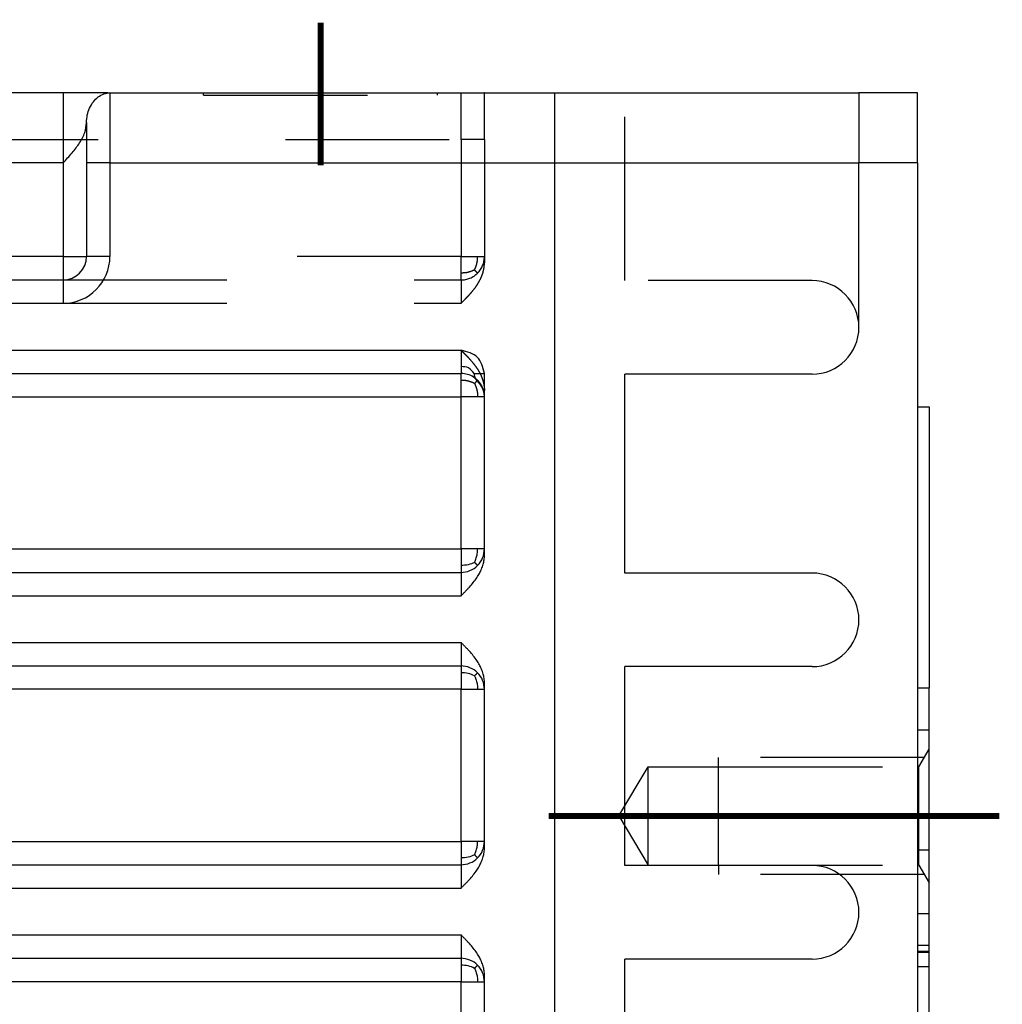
# Model space of a CAD drawing. Header units: inches. Extents: x -493 to 473, y -244 to 299.
# Tile 35 of 76: x -90 to -48, y -1 to 41. Entities that reach past the tile are written whole.
import ezdxf

# ---------------------------------------------------------------- set-up
doc = ezdxf.new("R2010")
doc.units = ezdxf.units.IN
doc.linetypes.add('DASHED', pattern=[15, 7, -8])
doc.linetypes.add('DOT_CENTER', pattern=[14, 12, -1, 0, -1])
doc.layers.add('1', color=7, linetype='Continuous')

# ---------------------------------------------------------------- blocks, each defined once
blk = doc.blocks.new('014_G23_G27_BF_B3_B14_Motor_Bgr_63_EEXDe_1_1__5', base_point=(-333.5, -67.258))
at = {"color": 7, "linetype": 'Continuous'}
for p, q in [((-88, 38.242), (-108.5, 38.242)), ((-86.092, 38.242), (-88, 38.242)), ((-86, 38.242), (-82, 38.242)), ((-86, 38.242), (-86, 38.242)), ((-82, 38.242), (-72, 38.242)), ((-72, 38.242), (-71, 38.242)), ((-71, 38.242), (-70.015, 38.242)), ((-70.015, 38.242), (-67, 38.242)), ((-67, 38.242), (-64, 38.242)), ((-64, 38.242), (-54, 38.242)), ((-54, 38.242), (-54, 35.242)), ((-51.5, 38.242), (-54, 38.242)), ((-51.5, 35.242), (-51.5, 38.242)), ((-87, 36.974), (-87, 35.242)), ((-87, 35.242), (-87, 31.242)), ((-54, 28.211), (-54, 35.242)), ((-51.5, 35.242), (-51.5, 24.811)), ((-105.5, 30.242), (-88, 30.242)), ((-105.5, 26.242), (-71, 26.242)), ((-70, 25.51), (-70, 26.242)), ((-56, 26.211), (-64, 26.211)), ((-64, 17.711), (-64, 26.211)), ((-70, 25.242), (-70, 25.51)), ((-70, 18.742), (-70, 25.242)), ((-51.5, 24.811), (-51.5, 12.811)), ((-51.5, 24.811), (-51, 24.811)), ((-51, 24.811), (-51, 12.811)), ((-70, 18.474), (-70, 18.742)), ((-105.5, 17.742), (-71, 17.742)), ((-56, 17.711), (-64, 17.711)), ((-105.5, 13.742), (-71, 13.742)), ((-64, 5.211), (-64, 13.711)), ((-56, 13.711), (-64, 13.711)), ((-70, 12.742), (-70, 13.01)), ((-70, 6.242), (-70, 12.742)), ((-51.5, 12.811), (-51.5, 11.01)), ((-51, 11.01), (-51, 12.811)), ((-51.5, 11.01), (-51, 11.01)), ((-51, 10.188), (-51, 11.01)), ((-51, 5.874), (-51, 10.188)), ((-70, 5.974), (-70, 6.242)), ((-51, 4.468), (-51, 5.874)), ((-105.5, 5.242), (-71, 5.242)), ((-56, 5.211), (-64, 5.211)), ((-51, 3.139), (-51, 4.468)), ((-51, 1.811), (-51, 3.139)), ((-51, 1.537), (-51, 1.811)), ((-51, 1.497), (-51, 1.537)), ((-51, 0.874), (-51, 1.497)), ((-105.5, 1.242), (-71, 1.242)), ((-64, -7.289), (-64, 1.211)), ((-56, 1.211), (-64, 1.211)), ((-51, -1.689), (-51, 0.874)), ((-70, 0.242), (-70, 0.51)), ((-70, -6.258), (-70, 0.242))]:
    blk.add_line(p, q, dxfattribs=at)
at = {"color": 1, "linetype": 'DASHED'}
for p, q in [((-86.092, 38.242), (-86, 38.242)), ((-82, 38.142), (-82, 38.242)), ((-82, 38.142), (-72, 38.142)), ((-72, 38.142), (-72, 38.242)), ((-71, 36.242), (-71, 38.242)), ((-70, 36.242), (-70, 38.232)), ((-64, 30.211), (-64, 38.242)), ((-108.5, 36.242), (-71, 36.242)), ((-70, 36.242), (-71, 36.242)), ((-71, 36.242), (-71, 31.242)), ((-70, 36.242), (-70, 31.242)), ((-70, 31.242), (-70, 30.974)), ((-88, 30.242), (-71, 30.242)), ((-56, 30.211), (-64, 30.211)), ((-51.5, 12.811), (-51, 12.811)), ((-51.5, 11.01), (-51.5, 5.874)), ((-51.439, 9.428), (-51, 10.188)), ((-64.262, 7.328), (-63, 9.428)), ((-63, 5.228), (-63, 9.428)), ((-63, 9.428), (-60, 9.428)), ((-60, 9.428), (-51.439, 9.428)), ((-60, 5.228), (-60, 9.428)), ((-51.439, 5.228), (-51.439, 9.428)), ((-64.262, 7.328), (-63, 5.228)), ((-51.5, 5.874), (-51.5, 3.139)), ((-51.5, 5.874), (-51, 5.874)), ((-63, 5.228), (-60, 5.228)), ((-60, 5.228), (-51.439, 5.228)), ((-51.439, 5.228), (-51, 4.468)), ((-51.5, 3.139), (-51.5, 1.811)), ((-51, 3.139), (-51.5, 3.139)), ((-51.5, 1.811), (-51.5, 1.537)), ((-51.5, 1.811), (-51, 1.811)), ((-51.5, 1.537), (-51.5, 1.497)), ((-51, 1.537), (-51.5, 1.537)), ((-51.5, 1.497), (-51.5, 0.874)), ((-51, 1.497), (-51.5, 1.497)), ((-51, 0.874), (-51.5, 0.874)), ((-51.5, 0.874), (-51.5, -4.526))]:
    blk.add_line(p, q, dxfattribs=at)
at = {"color": 1, "linetype": 'Continuous'}
for p, q in [((-86, 38.242), (-86, 35.242)), ((-67, 38.242), (-67, 35.242)), ((-88, 35.242), (-108.5, 35.242)), ((-88, 35.242), (-88, 31.242)), ((-86, 35.242), (-87, 35.242)), ((-86, 35.242), (-67, 35.242)), ((-86, 35.242), (-86, 31.242)), ((-67, 35.242), (-54, 35.242)), ((-67, 35.242), (-67, -40.758)), ((-51.5, 35.242), (-54, 35.242)), ((-88, 31.242), (-105.5, 31.242)), ((-88, 31.242), (-87, 31.242)), ((-88, 31.242), (-88, 30.242)), ((-86, 31.242), (-87, 31.242)), ((-88, 30.242), (-88, 29.242)), ((-105.5, 29.242), (-88, 29.242)), ((-105.5, 27.242), (-71, 27.242)), ((-71, 25.949), (-71, 26.242)), ((-71, 25.242), (-71, 25.949)), ((-105.5, 25.242), (-71, 25.242)), ((-70.293, 25.242), (-71, 25.242)), ((-71, 18.742), (-71, 25.242)), ((-70, 25.242), (-70.293, 25.242)), ((-71, 6.242), (-71, 12.742)), ((-71, -6.258), (-71, 0.242))]:
    blk.add_line(p, q, dxfattribs=at)
at = {"color": 7, "linetype": 'Continuous'}
for centre, radius, start, end in [((-88, 31.242), 1, -90, 0), ((-56, 28.211), 2, -90, 0), ((-71, 25.242), 1, 57.4758, 90), ((-71, 18.742), 1, -45, 0), ((-71, 18.742), 1, -90, -45), ((-56, 15.711), 2, -90, 90), ((-71, 12.742), 1, 45, 90), ((-71, 12.742), 1, 0, 45), ((-71, 6.242), 1, -45, 0), ((-71, 6.242), 1, -90, -45), ((-56, 3.211), 2, -90, 90), ((-71, 0.242), 1, 45, 90), ((-71, 0.242), 1, 0, 45)]:
    blk.add_arc(centre, radius, start, end, dxfattribs=at)
at = {"color": 1, "linetype": 'Continuous'}
blk.add_arc((-88, 31.242), 2, -90, 0, dxfattribs=at)
at = {"color": 1, "linetype": 'DASHED'}
for centre, radius, start, end in [((-71, 31.242), 1, -45, 0), ((-71, 31.242), 1, -90, -45), ((-56, 28.211), 2, 0, 90), ((-71, 25.242), 1, 45, 57.4758), ((-71, 25.242), 1, 0, 45)]:
    blk.add_arc(centre, radius, start, end, dxfattribs=at)
at = {"color": 1, "linetype": 'Continuous'}
for points, knots in [([(-88, 38.242), (-88, 38.22), (-88, 38.177), (-88, 38.035), (-88, 37.763), (-88, 37.391), (-88, 37), (-88, 36.657), (-88, 36.363), (-88, 36.044), (-88, 35.68), (-88, 35.389), (-88, 35.242)], [0, 0, 0, 0, 0.06497, 0.129939, 0.427487, 0.87868, 1.246792, 1.601932, 1.907437, 2.126644, 2.558515, 3, 3, 3, 3]), ([(-87, 36.974), (-86.993, 37.08), (-86.98, 37.292), (-86.877, 37.593), (-86.72, 37.86), (-86.513, 38.07), (-86.268, 38.214), (-86.088, 38.233), (-86, 38.242)], [0, 0, 0, 0, 0.316971, 0.63511, 0.944651, 1.237907, 1.51283, 1.775506, 1.775506, 1.775506, 1.775506]), ([(-88, 35.242), (-87.87, 35.385), (-87.619, 35.661), (-87.294, 36.084), (-87.051, 36.518), (-87.016, 36.827), (-87, 36.974)], [0, 0, 0, 0, 0.577881, 1.118945, 1.603187, 2.04284, 2.04284, 2.04284, 2.04284]), ([(-71, 27.242), (-71, 27.219), (-71, 27.173), (-71, 27.096), (-71, 26.991), (-71, 26.868), (-71, 26.745), (-71, 26.636), (-71, 26.57), (-71, 26.535)], [0, 0, 0, 0, 0.069749, 0.1374461, 0.2320911, 0.3826835, 0.5068363, 0.6026752, 0.7071068, 0.7071068, 0.7071068, 0.7071068]), ([(-70.442, 26.242), (-70.514, 26.336), (-70.654, 26.521), (-70.886, 26.53), (-71, 26.535)], [0, 0, 0, 0, 0.3365166, 0.6607595, 0.6607595, 0.6607595, 0.6607595]), ([(-71, 26.535), (-71, 26.498), (-71, 26.426), (-71, 26.341), (-71, 26.28), (-71, 26.255), (-71, 26.242)], [0, 0, 0, 0, 0.1112849, 0.2167728, 0.254833, 0.2928932, 0.2928932, 0.2928932, 0.2928932]), ([(-70.442, 26.242), (-70.436, 26.191), (-70.427, 26.102), (-70.381, 26.027), (-70.363, 25.995)], [0, 0, 0, 0, 0.1530578, 0.2618082, 0.2618082, 0.2618082, 0.2618082]), ([(-70.442, 26.242), (-70.408, 26.242), (-70.34, 26.242), (-70.232, 26.242), (-70.119, 26.242), (-70.04, 26.242), (-70, 26.242)], [0, 0, 0, 0, 0.1020502, 0.2041004, 0.3229473, 0.4417942, 0.4417942, 0.4417942, 0.4417942]), ([(-105.5, 18.742), (-105.476, 18.742), (-105.429, 18.742), (-99.656, 18.742), (-88.179, 18.742), (-76.726, 18.742), (-71, 18.742)], [0, 0, 0, 0, 0.070775, 0.141497, 17.320786, 34.500075, 34.500075, 34.500075, 34.500075]), ([(-71, 18.742), (-71, 18.679), (-71, 18.556), (-71, 18.373), (-71, 18.2), (-71, 18.087), (-71, 18.035)], [0, 0, 0, 0, 0.1891186, 0.3680946, 0.5497928, 0.7071067, 0.7071067, 0.7071067, 0.7071067]), ([(-70.293, 18.742), (-70.343, 18.742), (-70.452, 18.742), (-70.622, 18.742), (-70.807, 18.742), (-70.935, 18.742), (-71, 18.742)], [0, 0, 0, 0, 0.1515365, 0.3244233, 0.5120164, 0.7071068, 0.7071068, 0.7071068, 0.7071068]), ([(-70.423, 18.17), (-70.409, 18.201), (-70.381, 18.261), (-70.347, 18.354), (-70.321, 18.447), (-70.304, 18.54), (-70.294, 18.638), (-70.293, 18.706), (-70.293, 18.742)], [0, 0, 0, 0, 0.1007964, 0.2003149, 0.2958553, 0.3887386, 0.4843943, 0.5921619, 0.5921619, 0.5921619, 0.5921619]), ([(-70, 18.742), (-70.013, 18.742), (-70.038, 18.742), (-70.094, 18.742), (-70.179, 18.742), (-70.251, 18.742), (-70.293, 18.742)], [0, 0, 0, 0, 0.0380602, 0.0761205, 0.1685304, 0.2928932, 0.2928932, 0.2928932, 0.2928932]), ([(-70.423, 18.17), (-70.513, 18.13), (-70.697, 18.048), (-70.898, 18.039), (-71, 18.035)], [0, 0, 0, 0, 0.2927896, 0.5973845, 0.5973845, 0.5973845, 0.5973845]), ([(-70.423, 18.17), (-70.418, 18.165), (-70.409, 18.156), (-70.396, 18.142), (-70.383, 18.129), (-70.371, 18.116), (-70.36, 18.105), (-70.35, 18.094), (-70.34, 18.084), (-70.332, 18.076), (-70.324, 18.068), (-70.317, 18.061), (-70.311, 18.054), (-70.306, 18.049), (-70.302, 18.045), (-70.298, 18.041), (-70.296, 18.039), (-70.294, 18.037), (-70.293, 18.036), (-70.293, 18.035), (-70.293, 18.035)], [0, 0, 0, 0, 0.0202023, 0.0394842, 0.0577639, 0.0749697, 0.0910403, 0.1059249, 0.1195832, 0.1319849, 0.1431106, 0.1529508, 0.1615067, 0.1687898, 0.174822, 0.1796356, 0.1832738, 0.1857908, 0.1872553, 0.1877795, 0.1877795, 0.1877795, 0.1877795]), ([(-71, 18.035), (-71, 17.992), (-71, 17.918), (-71, 17.831), (-71, 17.781), (-71, 17.758), (-71, 17.746), (-71, 17.742)], [0, 0, 0, 0, 0.128881, 0.2226816, 0.2588554, 0.2797053, 0.2928933, 0.2928933, 0.2928933, 0.2928933]), ([(-71, 17.742), (-71, 17.735), (-71, 17.72), (-71, 17.694), (-71, 17.662), (-71, 17.62), (-71, 17.57), (-71, 17.512), (-71, 17.441), (-71, 17.355), (-71, 17.256), (-71, 17.149), (-71, 17.062), (-71, 16.998), (-71, 16.959), (-71, 16.92), (-71, 16.882), (-71, 16.846), (-71, 16.813), (-71, 16.786), (-71, 16.765), (-71, 16.751), (-71, 16.744), (-71, 16.742)], [0, 0, 0, 0, 0.0219862, 0.0439724, 0.0777752, 0.1196121, 0.1694269, 0.2271638, 0.2927665, 0.383856, 0.4831305, 0.5906266, 0.7063809, 0.7439429, 0.7831292, 0.8226473, 0.8612048, 0.8975093, 0.9302683, 0.9581893, 0.9799799, 0.9943476, 1, 1, 1, 1]), ([(-105.5, 16.742), (-105.476, 16.742), (-105.429, 16.742), (-99.656, 16.742), (-88.179, 16.742), (-76.726, 16.742), (-71, 16.742)], [0, 0, 0, 0, 0.07049, 0.14101, 17.3203, 34.499589, 34.499589, 34.499589, 34.499589]), ([(-105.5, 14.742), (-105.476, 14.742), (-105.429, 14.742), (-99.656, 14.742), (-88.179, 14.742), (-76.726, 14.742), (-71, 14.742)], [0, 0, 0, 0, 0.070479, 0.14101, 17.3203, 34.499589, 34.499589, 34.499589, 34.499589]), ([(-71, 14.742), (-71, 14.693), (-71, 14.595), (-71, 14.423), (-71, 14.236), (-71, 14.049), (-71, 13.902), (-71, 13.812), (-71, 13.764), (-71, 13.749), (-71, 13.742)], [0, 0, 0, 0, 0.148374, 0.293463, 0.516006, 0.707119, 0.856956, 0.955981, 0.97799, 1, 1, 1, 1]), ([(-71, 13.742), (-71, 13.73), (-71, 13.707), (-71, 13.652), (-71, 13.566), (-71, 13.492), (-71, 13.449)], [0, 0, 0, 0, 0.0351058, 0.0702117, 0.1639759, 0.2928933, 0.2928933, 0.2928933, 0.2928933]), ([(-71, 13.449), (-71, 13.397), (-71, 13.284), (-71, 13.109), (-71, 12.926), (-71, 12.803), (-71, 12.742)], [0, 0, 0, 0, 0.1573416, 0.3390121, 0.52297, 0.7071067, 0.7071067, 0.7071067, 0.7071067]), ([(-70.423, 13.314), (-70.513, 13.354), (-70.697, 13.436), (-70.898, 13.445), (-71, 13.449)], [0, 0, 0, 0, 0.2927896, 0.5973846, 0.5973846, 0.5973846, 0.5973846]), ([(-70.423, 13.314), (-70.415, 13.322), (-70.401, 13.337), (-70.38, 13.358), (-70.362, 13.378), (-70.345, 13.395), (-70.331, 13.409), (-70.319, 13.422), (-70.309, 13.432), (-70.302, 13.439), (-70.297, 13.444), (-70.294, 13.447), (-70.293, 13.449), (-70.293, 13.449)], [0, 0, 0, 0, 0.0325845, 0.0625656, 0.0896276, 0.113529, 0.134103, 0.1512572, 0.1649738, 0.1753093, 0.1823951, 0.1864403, 0.1877627, 0.1877627, 0.1877627, 0.1877627]), ([(-70.423, 13.314), (-70.409, 13.283), (-70.381, 13.223), (-70.347, 13.13), (-70.321, 13.037), (-70.304, 12.944), (-70.294, 12.846), (-70.293, 12.778), (-70.293, 12.742)], [0, 0, 0, 0, 0.1007964, 0.2003149, 0.2958554, 0.3887386, 0.4843943, 0.5921619, 0.5921619, 0.5921619, 0.5921619]), ([(-71, 12.742), (-76.726, 12.742), (-88.179, 12.742), (-99.656, 12.742), (-105.429, 12.742), (-105.476, 12.742), (-105.5, 12.742)], [0, 0, 0, 0, 17.179289, 34.358579, 34.429322, 34.500075, 34.500075, 34.500075, 34.500075]), ([(-71, 12.742), (-70.935, 12.742), (-70.807, 12.742), (-70.622, 12.742), (-70.452, 12.742), (-70.343, 12.742), (-70.293, 12.742)], [0, 0, 0, 0, 0.1950903, 0.3826835, 0.5555702, 0.7071068, 0.7071068, 0.7071068, 0.7071068]), ([(-70.293, 12.742), (-70.288, 12.742), (-70.273, 12.742), (-70.242, 12.742), (-70.197, 12.742), (-70.14, 12.742), (-70.086, 12.742), (-70.038, 12.742), (-70.013, 12.742), (-70, 12.742)], [0, 0, 0, 0, 0.0139678, 0.0455589, 0.0918434, 0.1498914, 0.2167728, 0.254833, 0.2928932, 0.2928932, 0.2928932, 0.2928932]), ([(-105.5, 6.242), (-105.476, 6.242), (-105.429, 6.242), (-99.656, 6.242), (-88.179, 6.242), (-76.726, 6.242), (-71, 6.242)], [0, 0, 0, 0, 0.070775, 0.141497, 17.320786, 34.500075, 34.500075, 34.500075, 34.500075]), ([(-71, 6.242), (-71, 6.179), (-71, 6.056), (-71, 5.873), (-71, 5.7), (-71, 5.587), (-71, 5.535)], [0, 0, 0, 0, 0.1890051, 0.3680946, 0.5497901, 0.7071067, 0.7071067, 0.7071067, 0.7071067]), ([(-70.293, 6.242), (-70.343, 6.242), (-70.452, 6.242), (-70.622, 6.242), (-70.807, 6.242), (-70.935, 6.242), (-71, 6.242)], [0, 0, 0, 0, 0.1515365, 0.3244233, 0.5120164, 0.7071068, 0.7071068, 0.7071068, 0.7071068]), ([(-70.423, 5.67), (-70.409, 5.701), (-70.381, 5.761), (-70.347, 5.854), (-70.321, 5.947), (-70.304, 6.04), (-70.294, 6.138), (-70.293, 6.206), (-70.293, 6.242)], [0, 0, 0, 0, 0.1007964, 0.2003149, 0.2958553, 0.3887386, 0.4843943, 0.5921619, 0.5921619, 0.5921619, 0.5921619]), ([(-70, 6.242), (-70.013, 6.242), (-70.038, 6.242), (-70.094, 6.242), (-70.179, 6.242), (-70.251, 6.242), (-70.293, 6.242)], [0, 0, 0, 0, 0.0380602, 0.0761205, 0.1685304, 0.2928932, 0.2928932, 0.2928932, 0.2928932]), ([(-70.423, 5.67), (-70.513, 5.63), (-70.697, 5.548), (-70.898, 5.539), (-71, 5.535)], [0, 0, 0, 0, 0.2927896, 0.5973845, 0.5973845, 0.5973845, 0.5973845]), ([(-71, 5.535), (-71, 5.492), (-71, 5.418), (-71, 5.331), (-71, 5.281), (-71, 5.258), (-71, 5.246), (-71, 5.242)], [0, 0, 0, 0, 0.1288814, 0.2226816, 0.2588554, 0.2797053, 0.2928933, 0.2928933, 0.2928933, 0.2928933]), ([(-70.423, 5.67), (-70.418, 5.665), (-70.409, 5.656), (-70.396, 5.642), (-70.383, 5.629), (-70.371, 5.616), (-70.36, 5.605), (-70.35, 5.594), (-70.34, 5.584), (-70.332, 5.576), (-70.324, 5.568), (-70.317, 5.561), (-70.311, 5.554), (-70.306, 5.549), (-70.302, 5.545), (-70.298, 5.541), (-70.296, 5.539), (-70.294, 5.537), (-70.293, 5.536), (-70.293, 5.535), (-70.293, 5.535)], [0, 0, 0, 0, 0.0202023, 0.0394842, 0.0577639, 0.0749697, 0.0910403, 0.1059249, 0.1195832, 0.1319849, 0.1431106, 0.1529508, 0.1615067, 0.1687898, 0.174822, 0.1796356, 0.1832738, 0.1857908, 0.1872553, 0.1877795, 0.1877795, 0.1877795, 0.1877795]), ([(-71, 5.242), (-71, 5.235), (-71, 5.22), (-71, 5.186), (-71, 5.131), (-71, 5.048), (-71, 4.921), (-71, 4.748), (-71, 4.561), (-71, 4.389), (-71, 4.292), (-71, 4.242)], [0, 0, 0, 0, 0.0219862, 0.0439724, 0.1024619, 0.1862689, 0.2927665, 0.4839577, 0.7063809, 0.8515455, 1, 1, 1, 1]), ([(-105.5, 4.242), (-105.476, 4.242), (-105.429, 4.242), (-99.656, 4.242), (-88.179, 4.242), (-76.726, 4.242), (-71, 4.242)], [0, 0, 0, 0, 0.07049, 0.14101, 17.3203, 34.499589, 34.499589, 34.499589, 34.499589]), ([(-105.5, 2.242), (-105.476, 2.242), (-105.429, 2.242), (-99.656, 2.242), (-88.179, 2.242), (-76.726, 2.242), (-71, 2.242)], [0, 0, 0, 0, 0.070479, 0.14101, 17.3203, 34.499589, 34.499589, 34.499589, 34.499589]), ([(-71, 2.242), (-71, 2.193), (-71, 2.095), (-71, 1.923), (-71, 1.736), (-71, 1.549), (-71, 1.402), (-71, 1.312), (-71, 1.264), (-71, 1.249), (-71, 1.242)], [0, 0, 0, 0, 0.148374, 0.293463, 0.516254, 0.707119, 0.857087, 0.955981, 0.97799, 1, 1, 1, 1]), ([(-71, 1.242), (-71, 1.23), (-71, 1.207), (-71, 1.152), (-71, 1.066), (-71, 0.992), (-71, 0.949)], [0, 0, 0, 0, 0.0351058, 0.0702117, 0.1639749, 0.2928933, 0.2928933, 0.2928933, 0.2928933]), ([(-71, 0.949), (-71, 0.897), (-71, 0.784), (-71, 0.609), (-71, 0.426), (-71, 0.303), (-71, 0.242)], [0, 0, 0, 0, 0.1573483, 0.3390121, 0.5231046, 0.7071067, 0.7071067, 0.7071067, 0.7071067]), ([(-70.423, 0.814), (-70.513, 0.854), (-70.697, 0.936), (-70.898, 0.945), (-71, 0.949)], [0, 0, 0, 0, 0.2927896, 0.5973846, 0.5973846, 0.5973846, 0.5973846]), ([(-70.423, 0.814), (-70.415, 0.822), (-70.401, 0.837), (-70.38, 0.858), (-70.362, 0.878), (-70.345, 0.895), (-70.331, 0.909), (-70.319, 0.922), (-70.309, 0.932), (-70.302, 0.939), (-70.297, 0.944), (-70.294, 0.947), (-70.293, 0.949), (-70.293, 0.949)], [0, 0, 0, 0, 0.0325845, 0.0625656, 0.0896276, 0.113529, 0.134103, 0.1512572, 0.1649738, 0.1753093, 0.1823951, 0.1864403, 0.1877627, 0.1877627, 0.1877627, 0.1877627]), ([(-70.423, 0.814), (-70.409, 0.783), (-70.381, 0.723), (-70.347, 0.63), (-70.321, 0.537), (-70.304, 0.444), (-70.294, 0.346), (-70.293, 0.278), (-70.293, 0.242)], [0, 0, 0, 0, 0.1007964, 0.2003149, 0.2958554, 0.3887386, 0.4843943, 0.5921619, 0.5921619, 0.5921619, 0.5921619]), ([(-71, 0.242), (-76.726, 0.242), (-88.179, 0.242), (-99.656, 0.242), (-105.429, 0.242), (-105.476, 0.242), (-105.5, 0.242)], [0, 0, 0, 0, 17.179289, 34.358579, 34.429322, 34.500075, 34.500075, 34.500075, 34.500075]), ([(-71, 0.242), (-70.935, 0.242), (-70.807, 0.242), (-70.622, 0.242), (-70.469, 0.242), (-70.361, 0.242), (-70.31, 0.242), (-70.293, 0.242)], [0, 0, 0, 0, 0.1950903, 0.3826835, 0.5552127, 0.6551062, 0.7071068, 0.7071068, 0.7071068, 0.7071068]), ([(-70.293, 0.242), (-70.255, 0.242), (-70.183, 0.242), (-70.098, 0.242), (-70.038, 0.242), (-70.013, 0.242), (-70, 0.242)], [0, 0, 0, 0, 0.1139436, 0.2167728, 0.254833, 0.2928932, 0.2928932, 0.2928932, 0.2928932])]:
    blk.add_open_spline(points, degree=3, knots=knots, dxfattribs=at)
at = {"color": 1, "linetype": 'DASHED'}
for points, knots in [([(-86.092, 38.242), (-86.093, 38.242), (-86.095, 38.242), (-86.098, 38.242), (-86.099, 38.242), (-86.1, 38.242), (-86.1, 38.242), (-86.101, 38.242), (-86.101, 38.242)], [0, 0, 0, 0, 0.003911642, 0.006927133, 0.007350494, 0.007731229, 0.008403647, 0.009076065, 0.009076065, 0.009076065, 0.009076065]), ([(-70, 38.232), (-70, 38.234), (-70, 38.237), (-70.004, 38.24), (-70.009, 38.242), (-70.013, 38.242), (-70.015, 38.242)], [0, 0, 0, 0, 0.00457502, 0.00864893, 0.01372799, 0.02021629, 0.02021629, 0.02021629, 0.02021629]), ([(-71, 30.535), (-71, 30.587), (-71, 30.7), (-71, 30.875), (-71, 31.058), (-71, 31.181), (-71, 31.242)], [0, 0, 0, 0, 0.1573422, 0.3390121, 0.523333, 0.7071067, 0.7071067, 0.7071067, 0.7071067]), ([(-71, 31.242), (-70.935, 31.242), (-70.807, 31.242), (-70.622, 31.242), (-70.452, 31.242), (-70.343, 31.242), (-70.293, 31.242)], [0, 0, 0, 0, 0.1950903, 0.3826835, 0.5555702, 0.7071068, 0.7071068, 0.7071068, 0.7071068]), ([(-70.423, 30.67), (-70.409, 30.701), (-70.381, 30.761), (-70.347, 30.854), (-70.321, 30.947), (-70.304, 31.04), (-70.294, 31.138), (-70.293, 31.206), (-70.293, 31.242)], [0, 0, 0, 0, 0.1007964, 0.2003149, 0.2958553, 0.3887386, 0.4843943, 0.5921619, 0.5921619, 0.5921619, 0.5921619]), ([(-70.293, 31.242), (-70.251, 31.242), (-70.179, 31.242), (-70.094, 31.242), (-70.038, 31.242), (-70.013, 31.242), (-70, 31.242)], [0, 0, 0, 0, 0.1243628, 0.2167728, 0.254833, 0.2928932, 0.2928932, 0.2928932, 0.2928932]), ([(-71, 29.242), (-70.982, 29.26), (-70.952, 29.29), (-70.907, 29.336), (-70.864, 29.378), (-70.819, 29.424), (-70.774, 29.471), (-70.731, 29.516), (-70.687, 29.563), (-70.6, 29.658), (-70.473, 29.806), (-70.35, 29.971), (-70.267, 30.101), (-70.217, 30.189), (-70.169, 30.281), (-70.109, 30.412), (-70.052, 30.578), (-70.016, 30.748), (-70.002, 30.877), (-70.001, 30.943), (-70, 30.974)], [0, 0, 0, 0, 0.076195, 0.128248, 0.192101, 0.256912, 0.321519, 0.385789, 0.444318, 0.514683, 0.773072, 1.028114, 1.131468, 1.235036, 1.332322, 1.442367, 1.668151, 1.858164, 1.962073, 2.055687, 2.055687, 2.055687, 2.055687]), ([(-70.423, 30.67), (-70.513, 30.63), (-70.697, 30.548), (-70.898, 30.539), (-71, 30.535)], [0, 0, 0, 0, 0.2927896, 0.5973846, 0.5973846, 0.5973846, 0.5973846]), ([(-71, 30.242), (-71, 30.254), (-71, 30.277), (-71, 30.332), (-71, 30.418), (-71, 30.492), (-71, 30.535)], [0, 0, 0, 0, 0.0351058, 0.0702117, 0.163974, 0.2928933, 0.2928933, 0.2928933, 0.2928933]), ([(-70.423, 30.67), (-70.415, 30.662), (-70.401, 30.647), (-70.38, 30.626), (-70.362, 30.606), (-70.345, 30.589), (-70.331, 30.575), (-70.319, 30.562), (-70.309, 30.552), (-70.302, 30.545), (-70.297, 30.54), (-70.294, 30.537), (-70.293, 30.535), (-70.293, 30.535)], [0, 0, 0, 0, 0.0325845, 0.0625656, 0.0896276, 0.113529, 0.134103, 0.1512572, 0.1649738, 0.1753093, 0.1823951, 0.1864403, 0.1877627, 0.1877627, 0.1877627, 0.1877627]), ([(-71, 30.242), (-71, 30.235), (-71, 30.22), (-71, 30.172), (-71, 30.082), (-71, 29.935), (-71, 29.747), (-71, 29.561), (-71, 29.389), (-71, 29.291), (-71, 29.242)], [0, 0, 0, 0, 0.022009, 0.044018, 0.143265, 0.292879, 0.485327, 0.706534, 0.851625, 1, 1, 1, 1]), ([(-71, 27.242), (-70.982, 27.224), (-70.952, 27.194), (-70.907, 27.149), (-70.864, 27.106), (-70.819, 27.06), (-70.774, 27.013), (-70.731, 26.968), (-70.687, 26.921), (-70.6, 26.826), (-70.473, 26.679), (-70.35, 26.513), (-70.267, 26.383), (-70.217, 26.295), (-70.169, 26.203), (-70.114, 26.081), (-70.055, 25.916), (-70.018, 25.747), (-70.002, 25.608), (-70.001, 25.542), (-70, 25.51)], [0, 0, 0, 0, 0.076107, 0.128248, 0.1921, 0.256912, 0.321518, 0.385789, 0.444379, 0.514683, 0.773058, 1.028114, 1.131469, 1.235036, 1.33231, 1.442367, 1.636085, 1.858157, 1.958651, 2.055679, 2.055679, 2.055679, 2.055679]), ([(-70.423, 25.814), (-70.453, 25.828), (-70.512, 25.857), (-70.604, 25.891), (-70.696, 25.918), (-70.791, 25.937), (-70.892, 25.947), (-70.962, 25.949), (-71, 25.949)], [0, 0, 0, 0, 0.0993274, 0.1979087, 0.2933298, 0.3872954, 0.4857393, 0.5986277, 0.5986277, 0.5986277, 0.5986277]), ([(-70.423, 25.814), (-70.418, 25.819), (-70.409, 25.828), (-70.396, 25.842), (-70.383, 25.855), (-70.371, 25.868), (-70.36, 25.879), (-70.35, 25.89), (-70.34, 25.9), (-70.332, 25.908), (-70.324, 25.916), (-70.317, 25.923), (-70.311, 25.93), (-70.306, 25.935), (-70.302, 25.939), (-70.298, 25.943), (-70.296, 25.945), (-70.294, 25.947), (-70.293, 25.948), (-70.293, 25.949), (-70.293, 25.949)], [0, 0, 0, 0, 0.0202023, 0.0394842, 0.0577639, 0.0749697, 0.0910403, 0.1059249, 0.1195832, 0.1319849, 0.1431106, 0.1529508, 0.1615067, 0.1687898, 0.174822, 0.1796356, 0.1832738, 0.1857908, 0.1872553, 0.1877796, 0.1877796, 0.1877796, 0.1877796]), ([(-70.423, 25.814), (-70.409, 25.783), (-70.381, 25.723), (-70.347, 25.63), (-70.321, 25.537), (-70.304, 25.444), (-70.294, 25.346), (-70.293, 25.278), (-70.293, 25.242)], [0, 0, 0, 0, 0.1007964, 0.2003149, 0.2958553, 0.3887386, 0.4843943, 0.5921619, 0.5921619, 0.5921619, 0.5921619]), ([(-70.363, 25.995), (-70.362, 25.994), (-70.36, 25.992), (-70.356, 25.988), (-70.352, 25.984), (-70.347, 25.979), (-70.341, 25.974), (-70.336, 25.97), (-70.332, 25.967), (-70.329, 25.964), (-70.325, 25.962), (-70.321, 25.96), (-70.317, 25.958), (-70.314, 25.956), (-70.312, 25.955), (-70.309, 25.954), (-70.306, 25.953), (-70.303, 25.952), (-70.3, 25.951), (-70.299, 25.95), (-70.297, 25.95), (-70.296, 25.95), (-70.295, 25.949), (-70.294, 25.949), (-70.294, 25.949), (-70.293, 25.949), (-70.293, 25.949), (-70.293, 25.949)], [0, 0, 0, 0, 0.00464393, 0.00914097, 0.0156191, 0.02259067, 0.02999152, 0.03776522, 0.04157987, 0.04581033, 0.05040661, 0.05532177, 0.06051254, 0.0624249, 0.06487673, 0.06778092, 0.07105227, 0.0746081, 0.07836916, 0.07922211, 0.08040138, 0.08181385, 0.08336714, 0.0839085, 0.08469577, 0.08492536, 0.08515496, 0.08515496, 0.08515496, 0.08515496])]:
    blk.add_open_spline(points, degree=3, knots=knots, dxfattribs=at)
at = {"color": 7, "linetype": 'Continuous'}
for points, knots in [([(-86.101, 38.242), (-86.1, 38.242), (-86.1, 38.242), (-86.097, 38.242), (-86.094, 38.242), (-86.087, 38.242), (-86.074, 38.242), (-86.058, 38.242), (-86.043, 38.242), (-86.03, 38.242), (-86.019, 38.242), (-86.01, 38.242), (-86.005, 38.242), (-86.001, 38.242), (-86, 38.242)], [0, 0, 0, 0, 0.0012134, 0.0024268, 0.0063184, 0.0101626, 0.0258987, 0.0433516, 0.0579474, 0.0711743, 0.0836004, 0.091034, 0.0968293, 0.1006123, 0.1006123, 0.1006123, 0.1006123]), ([(-70.363, 25.995), (-70.367, 26), (-70.375, 26.01), (-70.386, 26.022), (-70.396, 26.033), (-70.405, 26.042), (-70.414, 26.051), (-70.427, 26.061), (-70.443, 26.073), (-70.456, 26.081), (-70.462, 26.085)], [0, 0, 0, 0, 0.0194586, 0.0374026, 0.0506281, 0.0621485, 0.076015, 0.0898314, 0.1105959, 0.1350554, 0.1350554, 0.1350554, 0.1350554]), ([(-70, 25.242), (-70, 25.244), (-70, 25.249), (-70, 25.267), (-70.001, 25.295), (-70.005, 25.335), (-70.01, 25.374), (-70.02, 25.43), (-70.038, 25.497), (-70.067, 25.575), (-70.104, 25.648), (-70.146, 25.718), (-70.193, 25.786), (-70.242, 25.85), (-70.292, 25.911), (-70.329, 25.956), (-70.353, 25.983), (-70.359, 25.991), (-70.363, 25.995)], [0, 0, 0, 0, 0.0069659, 0.0139318, 0.0552763, 0.090763, 0.1339991, 0.1737248, 0.259558, 0.3418776, 0.4231768, 0.505931, 0.5868681, 0.6683627, 0.7483821, 0.825633, 0.841373, 0.8569305, 0.8569305, 0.8569305, 0.8569305]), ([(-71, 16.742), (-70.982, 16.76), (-70.952, 16.79), (-70.907, 16.836), (-70.864, 16.878), (-70.819, 16.924), (-70.774, 16.971), (-70.731, 17.016), (-70.687, 17.063), (-70.6, 17.158), (-70.473, 17.306), (-70.35, 17.471), (-70.267, 17.601), (-70.217, 17.689), (-70.169, 17.781), (-70.109, 17.912), (-70.052, 18.078), (-70.017, 18.245), (-70.002, 18.374), (-70.001, 18.44), (-70, 18.474)], [0, 0, 0, 0, 0.076107, 0.128248, 0.1921, 0.256912, 0.321518, 0.385789, 0.444379, 0.514683, 0.773058, 1.028114, 1.131469, 1.235036, 1.33231, 1.442367, 1.668163, 1.858165, 1.952324, 2.055687, 2.055687, 2.055687, 2.055687]), ([(-70, 13.01), (-70.001, 13.041), (-70.002, 13.107), (-70.016, 13.236), (-70.052, 13.406), (-70.109, 13.572), (-70.169, 13.703), (-70.217, 13.795), (-70.267, 13.883), (-70.35, 14.013), (-70.473, 14.179), (-70.6, 14.326), (-70.687, 14.421), (-70.731, 14.468), (-70.774, 14.513), (-70.819, 14.56), (-70.864, 14.606), (-70.907, 14.648), (-70.952, 14.694), (-70.982, 14.724), (-71, 14.742)], [0, 0, 0, 0, 0.093614, 0.197523, 0.387534, 0.61332, 0.723366, 0.820651, 0.924219, 1.027573, 1.282615, 1.541004, 1.611369, 1.669898, 1.734168, 1.798775, 1.863586, 1.927439, 1.979493, 2.055687, 2.055687, 2.055687, 2.055687]), ([(-71, 4.242), (-70.982, 4.26), (-70.952, 4.29), (-70.907, 4.336), (-70.864, 4.378), (-70.819, 4.424), (-70.774, 4.471), (-70.731, 4.516), (-70.687, 4.563), (-70.6, 4.658), (-70.473, 4.806), (-70.35, 4.971), (-70.267, 5.101), (-70.217, 5.189), (-70.169, 5.281), (-70.109, 5.412), (-70.052, 5.578), (-70.016, 5.747), (-70.002, 5.876), (-70.001, 5.942), (-70, 5.974)], [0, 0, 0, 0, 0.076107, 0.128248, 0.1921, 0.256912, 0.321518, 0.385789, 0.444379, 0.514683, 0.773058, 1.028114, 1.131469, 1.235036, 1.33231, 1.442367, 1.668163, 1.858165, 1.958659, 2.055687, 2.055687, 2.055687, 2.055687]), ([(-70, 0.51), (-70.001, 0.544), (-70.002, 0.61), (-70.017, 0.742), (-70.052, 0.909), (-70.111, 1.074), (-70.169, 1.203), (-70.217, 1.295), (-70.267, 1.383), (-70.35, 1.513), (-70.473, 1.679), (-70.6, 1.826), (-70.687, 1.921), (-70.731, 1.968), (-70.774, 2.013), (-70.819, 2.06), (-70.864, 2.106), (-70.907, 2.148), (-70.952, 2.194), (-70.982, 2.224), (-71, 2.242)], [0, 0, 0, 0, 0.103363, 0.197522, 0.396682, 0.613322, 0.723367, 0.820652, 0.924221, 1.027575, 1.282616, 1.541006, 1.61137, 1.669899, 1.734169, 1.798777, 1.863587, 1.92744, 1.979495, 2.055689, 2.055689, 2.055689, 2.055689])]:
    blk.add_open_spline(points, degree=3, knots=knots, dxfattribs=at)
at = {"color": 1, "linetype": 'DASHED'}
for points in [[(-71, 31.242), (-73.5, 31.242), (-78.5, 31.242), (-83.5, 31.242), (-86, 31.242)], [(-88, 29.242), (-85.167, 29.242), (-79.5, 29.242), (-73.833, 29.242), (-71, 29.242)]]:
    blk.add_open_spline(points, degree=3, dxfattribs=at)
at = {"color": 7, "linetype": 'Continuous'}
blk.add_open_spline([(-70, 26.242), (-70.068, 26.507), (-70.205, 27.037), (-70.735, 27.174), (-71, 27.242)], degree=3, dxfattribs=at)
at = {"layer": '1', "color": 1, "linetype": 'DASHED'}
for p, q in [((-60, 9.428), (-60, 9.828)), ((-51.208, 9.828), (-60, 9.828)), ((-60, 9.428), (-60, 9.828)), ((-51.208, 9.828), (-60, 9.828)), ((-60, 5.228), (-60, 4.828)), ((-60, 5.228), (-60, 4.828)), ((-51.208, 4.828), (-60, 4.828)), ((-51.208, 4.828), (-60, 4.828))]:
    blk.add_line(p, q, dxfattribs=at)
at = {"layer": '1', "color": 30, "linetype": 'DOT_CENTER', "const_width": 0.25}
for points in [[(-77, 35.142), (-77, 41.242)], [(-67.262, 7.328), (-48, 7.328)]]:
    blk.add_lwpolyline(points, dxfattribs=at)
blk = doc.blocks.new('Vordans1', base_point=(-176.75, 32))
blk.add_blockref('014_G23_G27_BF_B3_B14_Motor_Bgr_63_EEXDe_1_1__5', (-333.5, -67.258))

msp = doc.modelspace()

# ---------------------------------------------------------------- block references
msp.add_blockref('Vordans1', (-176.75, 32))

doc.saveas('drawing.dxf')
